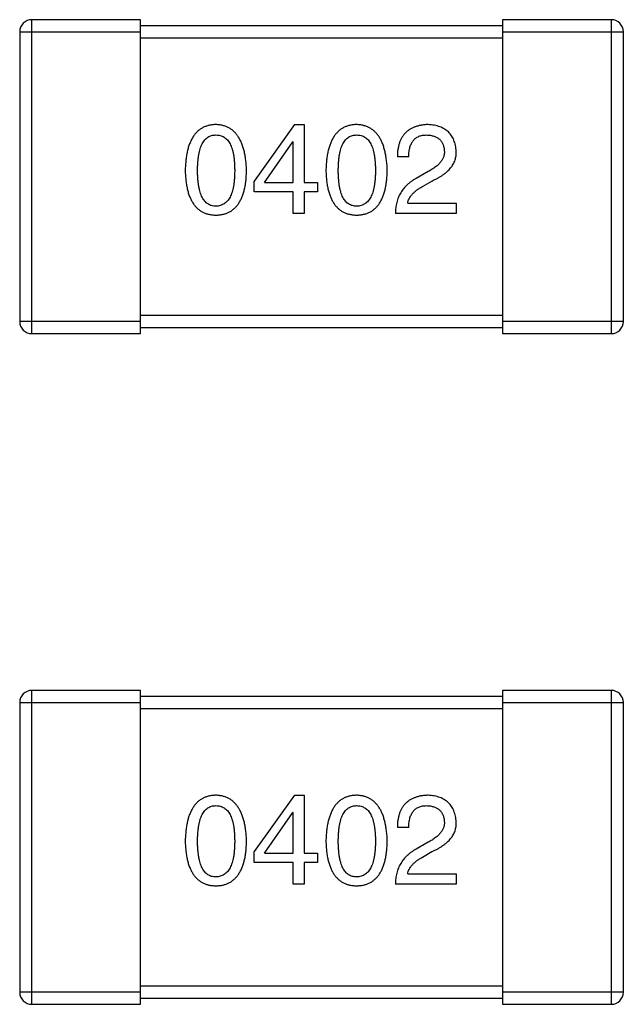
# Model space of a CAD drawing. Header units: millimetres. Extents: x 72 to 239, y 133 to 319.
# Tile 100 of 240: x 112.93 to 113.93, y 259.23 to 260.86. Entities that reach past the tile are written whole.
import ezdxf

# ---------------------------------------------------------------- set-up
doc = ezdxf.new("R2010")
doc.units = ezdxf.units.MM
doc.header["$LTSCALE"] = 5
doc.layers.get('0').update_dxf_attribs({"linetype": 'CONTINUOUS'})

msp = doc.modelspace()

# ---------------------------------------------------------------- linework, layer by layer
for p, q in [((112.9485, 260.3428), (112.9485, 260.8628)), ((113.1285, 260.8628), (112.9485, 260.8628)), ((113.1285, 260.3428), (113.1285, 260.8628)), ((113.7285, 260.8628), (113.7285, 260.3428)), ((113.9085, 260.8628), (113.7285, 260.8628)), ((113.9085, 260.8628), (113.9085, 260.3428)), ((113.7285, 260.8528), (113.1285, 260.8528)), ((112.9285, 260.8428), (112.9285, 260.3628)), ((112.9285, 260.8428), (113.1285, 260.8428)), ((113.1285, 260.8328), (113.7285, 260.8328)), ((113.7285, 260.8428), (113.9285, 260.8428)), ((113.9285, 260.3628), (113.9285, 260.8428)), ((113.384, 260.6891), (113.3168, 260.5956)), ((113.384, 260.6891), (113.3996, 260.6891)), ((113.3996, 260.6891), (113.3996, 260.5932)), ((113.334, 260.5932), (113.3807, 260.6604)), ((113.3816, 260.6604), (113.3807, 260.6604)), ((113.3816, 260.5932), (113.3816, 260.6604)), ((113.5729, 260.6358), (113.5541, 260.6358)), ((113.6049, 260.6112), (113.5852, 260.5997)), ((113.3168, 260.5776), (113.3168, 260.5956)), ((113.334, 260.5932), (113.3816, 260.5932)), ((113.3996, 260.5932), (113.4217, 260.5932)), ((113.4217, 260.5932), (113.4217, 260.5776)), ((113.5959, 260.5866), (113.6114, 260.5956)), ((113.3816, 260.5776), (113.3168, 260.5776)), ((113.3816, 260.5415), (113.3816, 260.5776)), ((113.3996, 260.5776), (113.3996, 260.5415)), ((113.4217, 260.5776), (113.3996, 260.5776)), ((113.5713, 260.5588), (113.6516, 260.5588)), ((113.6516, 260.5588), (113.6516, 260.5415)), ((113.3996, 260.5415), (113.3816, 260.5415)), ((113.6516, 260.5415), (113.5508, 260.5415)), ((113.7285, 260.3728), (113.1285, 260.3728)), ((113.1285, 260.3628), (112.9285, 260.3628)), ((113.9285, 260.3628), (113.7285, 260.3628)), ((112.9485, 260.3428), (113.1285, 260.3428)), ((113.1285, 260.3528), (113.7285, 260.3528)), ((113.7285, 260.3428), (113.9085, 260.3428)), ((112.9485, 259.2318), (112.9485, 259.7518)), ((113.1285, 259.7518), (112.9485, 259.7518)), ((113.1285, 259.2318), (113.1285, 259.7518)), ((113.7285, 259.7418), (113.1285, 259.7418)), ((113.7285, 259.7518), (113.7285, 259.2318)), ((113.9085, 259.7518), (113.7285, 259.7518)), ((113.9085, 259.7518), (113.9085, 259.2318)), ((112.9285, 259.7318), (112.9285, 259.2518)), ((112.9285, 259.7318), (113.1285, 259.7318)), ((113.1285, 259.7218), (113.7285, 259.7218)), ((113.7285, 259.7318), (113.9285, 259.7318)), ((113.9285, 259.2518), (113.9285, 259.7318)), ((113.384, 259.5781), (113.3168, 259.4847)), ((113.384, 259.5781), (113.3996, 259.5781)), ((113.3996, 259.5781), (113.3996, 259.4822)), ((113.334, 259.4822), (113.3807, 259.5494)), ((113.3816, 259.5494), (113.3807, 259.5494)), ((113.3816, 259.4822), (113.3816, 259.5494)), ((113.5729, 259.5248), (113.5541, 259.5248)), ((113.6049, 259.5002), (113.5852, 259.4888)), ((113.3168, 259.4666), (113.3168, 259.4847)), ((113.334, 259.4822), (113.3816, 259.4822)), ((113.3996, 259.4822), (113.4217, 259.4822)), ((113.4217, 259.4822), (113.4217, 259.4666)), ((113.5959, 259.4756), (113.6114, 259.4847)), ((113.3816, 259.4666), (113.3168, 259.4666)), ((113.3816, 259.4306), (113.3816, 259.4666)), ((113.3996, 259.4666), (113.3996, 259.4306)), ((113.4217, 259.4666), (113.3996, 259.4666)), ((113.5713, 259.4478), (113.6516, 259.4478)), ((113.6516, 259.4478), (113.6516, 259.4306)), ((113.3996, 259.4306), (113.3816, 259.4306)), ((113.6516, 259.4306), (113.5508, 259.4306)), ((113.1285, 259.2518), (112.9285, 259.2518)), ((113.7285, 259.2618), (113.1285, 259.2618)), ((113.9285, 259.2518), (113.7285, 259.2518)), ((112.9485, 259.2318), (113.1285, 259.2318)), ((113.1285, 259.2418), (113.7285, 259.2418)), ((113.7285, 259.2318), (113.9085, 259.2318))]:
    msp.add_line(p, q)
for centre, start, end in [((112.9485, 260.8428), 90, 180), ((113.9085, 260.8428), 0, 90), ((112.9485, 260.3628), 180, 270), ((113.9085, 260.3628), 270, 0), ((112.9485, 259.7318), 90, 180), ((113.9085, 259.7318), 0, 90), ((112.9485, 259.2518), 180, 270), ((113.9085, 259.2518), 270, 0)]:
    msp.add_arc(centre, 0.02, start, end)
for points, knots in [([(113.2535, 260.6891), (113.2515, 260.689), (113.2476, 260.6888), (113.242, 260.6879), (113.2368, 260.6862), (113.2318, 260.6841), (113.2273, 260.6814), (113.2232, 260.678), (113.2194, 260.6741), (113.2161, 260.6696), (113.2131, 260.6645), (113.2105, 260.6588), (113.2082, 260.6526), (113.2064, 260.6458), (113.2048, 260.6384), (113.2038, 260.6304), (113.203, 260.6218), (113.2028, 260.6159), (113.2027, 260.6129)], [0, 0, 0, 0, 0.057911, 0.113262, 0.165956, 0.217443, 0.268511, 0.319665, 0.372, 0.426129, 0.483365, 0.543779, 0.607756, 0.676562, 0.749704, 0.827713, 0.911177, 1, 1, 1, 1]), ([(113.3043, 260.6129), (113.3042, 260.6159), (113.3039, 260.6217), (113.3031, 260.6302), (113.3019, 260.6381), (113.3003, 260.6455), (113.2984, 260.6522), (113.2962, 260.6585), (113.2935, 260.6641), (113.2905, 260.6692), (113.2871, 260.6737), (113.2834, 260.6777), (113.2793, 260.681), (113.2749, 260.6838), (113.27, 260.686), (113.2648, 260.6877), (113.2593, 260.6887), (113.2555, 260.689), (113.2535, 260.6891)], [0, 0, 0, 0, 0.088475, 0.171606, 0.249595, 0.322626, 0.391327, 0.455765, 0.516374, 0.573675, 0.628522, 0.681161, 0.732559, 0.783563, 0.83504, 0.887639, 0.942585, 1, 1, 1, 1]), ([(113.4867, 260.6891), (113.4847, 260.689), (113.4808, 260.6888), (113.4751, 260.6879), (113.4699, 260.6862), (113.465, 260.6841), (113.4605, 260.6814), (113.4563, 260.678), (113.4526, 260.6741), (113.4492, 260.6696), (113.4462, 260.6645), (113.4436, 260.6588), (113.4414, 260.6526), (113.4395, 260.6458), (113.438, 260.6384), (113.4369, 260.6304), (113.4361, 260.6218), (113.4359, 260.6159), (113.4358, 260.6129)], [0, 0, 0, 0, 0.057911, 0.113262, 0.165956, 0.217443, 0.268511, 0.319665, 0.372, 0.426129, 0.483365, 0.543779, 0.607756, 0.676562, 0.749704, 0.827713, 0.911177, 1, 1, 1, 1]), ([(113.5375, 260.6129), (113.5373, 260.6159), (113.5371, 260.6217), (113.5362, 260.6302), (113.535, 260.6381), (113.5335, 260.6455), (113.5316, 260.6522), (113.5293, 260.6585), (113.5267, 260.6641), (113.5237, 260.6692), (113.5203, 260.6737), (113.5166, 260.6777), (113.5125, 260.681), (113.508, 260.6838), (113.5032, 260.686), (113.498, 260.6877), (113.4924, 260.6887), (113.4886, 260.689), (113.4867, 260.6891)], [0, 0, 0, 0, 0.088475, 0.171606, 0.249595, 0.322626, 0.391327, 0.455765, 0.516374, 0.573675, 0.628522, 0.681161, 0.732559, 0.783563, 0.83504, 0.887639, 0.942585, 1, 1, 1, 1]), ([(113.6049, 260.6891), (113.6028, 260.689), (113.5989, 260.6888), (113.5932, 260.688), (113.5879, 260.6868), (113.583, 260.6852), (113.5784, 260.6833), (113.5743, 260.6809), (113.5705, 260.6782), (113.5671, 260.675), (113.5641, 260.6714), (113.5615, 260.6675), (113.5593, 260.6632), (113.5574, 260.6585), (113.556, 260.6533), (113.5549, 260.6478), (113.5543, 260.642), (113.5541, 260.6379), (113.5541, 260.6358)], [0, 0, 0, 0, 0.07282, 0.141057, 0.2062, 0.267672, 0.326735, 0.383519, 0.439188, 0.494454, 0.549628, 0.605958, 0.66397, 0.72402, 0.787502, 0.854127, 0.925065, 1, 1, 1, 1]), ([(113.6516, 260.6448), (113.6515, 260.6465), (113.6512, 260.6498), (113.6504, 260.6546), (113.6493, 260.6591), (113.6478, 260.6632), (113.6461, 260.6671), (113.644, 260.6707), (113.6415, 260.6739), (113.6387, 260.6769), (113.6356, 260.6795), (113.6322, 260.6818), (113.6284, 260.6838), (113.6244, 260.6855), (113.6199, 260.6868), (113.6152, 260.688), (113.6102, 260.6887), (113.6067, 260.689), (113.6049, 260.6891)], [0, 0, 0, 0, 0.070688, 0.137741, 0.201612, 0.262778, 0.321223, 0.378455, 0.434411, 0.490146, 0.546362, 0.603392, 0.662208, 0.723401, 0.787372, 0.85442, 0.925153, 1, 1, 1, 1]), ([(113.2232, 260.6129), (113.2232, 260.6152), (113.2232, 260.6199), (113.2236, 260.6265), (113.2242, 260.6328), (113.225, 260.6386), (113.2261, 260.6439), (113.2273, 260.6487), (113.2289, 260.6531), (113.2307, 260.6571), (113.2327, 260.6606), (113.2349, 260.6636), (113.2374, 260.6661), (113.2402, 260.6683), (113.2432, 260.6699), (113.2464, 260.6711), (113.2499, 260.6717), (113.2523, 260.6718), (113.2535, 260.6719)], [0, 0, 0, 0, 0.096452, 0.187278, 0.271765, 0.350519, 0.423437, 0.491321, 0.554011, 0.612224, 0.666281, 0.717003, 0.764884, 0.811423, 0.856783, 0.902993, 0.950236, 1, 1, 1, 1]), ([(113.2535, 260.6719), (113.2548, 260.6718), (113.2572, 260.6717), (113.2608, 260.6711), (113.2641, 260.6699), (113.2672, 260.6683), (113.27, 260.6661), (113.2726, 260.6636), (113.2749, 260.6605), (113.277, 260.6571), (113.2788, 260.6531), (113.2804, 260.6487), (113.2817, 260.6439), (113.2828, 260.6386), (113.2836, 260.6328), (113.2842, 260.6265), (113.2846, 260.6199), (113.2846, 260.6152), (113.2847, 260.6129)], [0, 0, 0, 0, 0.050604, 0.098688, 0.145699, 0.191791, 0.238625, 0.286717, 0.337546, 0.391814, 0.449755, 0.512106, 0.579685, 0.652048, 0.730262, 0.814146, 0.904281, 1, 1, 1, 1]), ([(113.4563, 260.6129), (113.4563, 260.6152), (113.4564, 260.6199), (113.4568, 260.6265), (113.4573, 260.6328), (113.4581, 260.6386), (113.4592, 260.6439), (113.4605, 260.6487), (113.462, 260.6531), (113.4638, 260.6571), (113.4658, 260.6606), (113.4681, 260.6636), (113.4706, 260.6661), (113.4733, 260.6683), (113.4763, 260.6699), (113.4796, 260.6711), (113.483, 260.6717), (113.4854, 260.6718), (113.4867, 260.6719)], [0, 0, 0, 0, 0.096452, 0.187278, 0.271765, 0.350519, 0.423437, 0.491321, 0.554011, 0.612224, 0.666281, 0.717003, 0.764884, 0.811423, 0.856783, 0.902993, 0.950236, 1, 1, 1, 1]), ([(113.4867, 260.6719), (113.4879, 260.6718), (113.4904, 260.6717), (113.4939, 260.6711), (113.4973, 260.6699), (113.5004, 260.6683), (113.5032, 260.6661), (113.5057, 260.6636), (113.508, 260.6605), (113.5101, 260.6571), (113.512, 260.6531), (113.5135, 260.6487), (113.5148, 260.6439), (113.5159, 260.6386), (113.5168, 260.6328), (113.5174, 260.6265), (113.5177, 260.6199), (113.5178, 260.6152), (113.5178, 260.6129)], [0, 0, 0, 0, 0.050604, 0.098688, 0.145699, 0.191791, 0.238625, 0.286717, 0.337546, 0.391814, 0.449755, 0.512106, 0.579685, 0.652048, 0.730262, 0.814146, 0.904281, 1, 1, 1, 1]), ([(113.5729, 260.6358), (113.573, 260.6373), (113.5731, 260.6401), (113.5735, 260.6442), (113.5741, 260.648), (113.575, 260.6515), (113.5761, 260.6548), (113.5773, 260.6578), (113.5789, 260.6605), (113.5806, 260.6629), (113.5826, 260.665), (113.5848, 260.6669), (113.5872, 260.6684), (113.5898, 260.6697), (113.5927, 260.6707), (113.5957, 260.6714), (113.599, 260.6718), (113.6012, 260.6718), (113.6024, 260.6719)], [0, 0, 0, 0, 0.082594, 0.15978, 0.232961, 0.301462, 0.365595, 0.426678, 0.484662, 0.540809, 0.595146, 0.648401, 0.702272, 0.757102, 0.813447, 0.872233, 0.934055, 1, 1, 1, 1]), ([(113.6024, 260.6719), (113.6035, 260.6718), (113.6057, 260.6717), (113.6089, 260.6714), (113.6119, 260.6707), (113.6147, 260.67), (113.6172, 260.669), (113.6196, 260.6679), (113.6218, 260.6665), (113.6238, 260.665), (113.6255, 260.6632), (113.6271, 260.6613), (113.6284, 260.6591), (113.6295, 260.6568), (113.6304, 260.6543), (113.6312, 260.6516), (113.6317, 260.6487), (113.6318, 260.6467), (113.6319, 260.6456)], [0, 0, 0, 0, 0.076112, 0.148436, 0.216883, 0.281466, 0.34298, 0.402356, 0.459881, 0.51546, 0.571111, 0.62658, 0.683162, 0.741007, 0.801404, 0.863825, 0.930544, 1, 1, 1, 1]), ([(113.6319, 260.6456), (113.632, 260.6448), (113.6321, 260.6432), (113.6319, 260.6408), (113.6315, 260.6384), (113.6309, 260.6361), (113.63, 260.6338), (113.6289, 260.6315), (113.6276, 260.6293), (113.626, 260.6272), (113.6242, 260.625), (113.6221, 260.6229), (113.6198, 260.6209), (113.6173, 260.6188), (113.6145, 260.6169), (113.6115, 260.6149), (113.6083, 260.613), (113.606, 260.6118), (113.6049, 260.6112)], [0, 0, 0, 0, 0.052237, 0.103888, 0.155485, 0.207395, 0.259864, 0.31356, 0.369176, 0.4266, 0.486836, 0.550048, 0.61567, 0.685271, 0.75824, 0.834614, 0.915635, 1, 1, 1, 1]), ([(113.6114, 260.5956), (113.6131, 260.5964), (113.6164, 260.598), (113.6211, 260.6005), (113.6255, 260.603), (113.6296, 260.6057), (113.6333, 260.6085), (113.6367, 260.6113), (113.6397, 260.6143), (113.6424, 260.6173), (113.6447, 260.6204), (113.6467, 260.6236), (113.6484, 260.627), (113.6498, 260.6304), (113.6507, 260.6338), (113.6514, 260.6374), (113.6517, 260.6411), (113.6516, 260.6436), (113.6516, 260.6448)], [0, 0, 0, 0, 0.082731, 0.161257, 0.236138, 0.307554, 0.375712, 0.440848, 0.502916, 0.562567, 0.619798, 0.675716, 0.73039, 0.78386, 0.837315, 0.890547, 0.944917, 1, 1, 1, 1]), ([(113.2027, 260.6129), (113.2028, 260.6099), (113.203, 260.6042), (113.2038, 260.5959), (113.2048, 260.5882), (113.2064, 260.581), (113.2082, 260.5744), (113.2105, 260.5684), (113.2131, 260.5629), (113.2161, 260.558), (113.2194, 260.5536), (113.2232, 260.5498), (113.2273, 260.5465), (113.2319, 260.5439), (113.2368, 260.5418), (113.242, 260.5403), (113.2476, 260.5394), (113.2515, 260.5392), (113.2535, 260.5391)], [0, 0, 0, 0, 0.087693, 0.170223, 0.247496, 0.319826, 0.387768, 0.451403, 0.511459, 0.568358, 0.622671, 0.675251, 0.726739, 0.778422, 0.830759, 0.884394, 0.940865, 1, 1, 1, 1]), ([(113.2535, 260.5538), (113.2523, 260.5539), (113.2499, 260.554), (113.2464, 260.5547), (113.2432, 260.5558), (113.2402, 260.5575), (113.2374, 260.5596), (113.2349, 260.5621), (113.2327, 260.5652), (113.2307, 260.5687), (113.2289, 260.5726), (113.2273, 260.577), (113.2261, 260.5819), (113.225, 260.5872), (113.2242, 260.5929), (113.2236, 260.5992), (113.2232, 260.6059), (113.2232, 260.6105), (113.2232, 260.6129)], [0, 0, 0, 0, 0.049766, 0.097012, 0.143225, 0.188786, 0.235079, 0.282962, 0.333687, 0.387747, 0.445963, 0.508657, 0.576545, 0.649868, 0.72822, 0.812712, 0.903543, 1, 1, 1, 1]), ([(113.2535, 260.5391), (113.2555, 260.5392), (113.2594, 260.5394), (113.265, 260.5403), (113.2703, 260.5418), (113.2752, 260.5439), (113.2797, 260.5465), (113.2838, 260.5498), (113.2876, 260.5536), (113.2909, 260.5579), (113.2939, 260.5629), (113.2965, 260.5684), (113.2988, 260.5744), (113.3006, 260.581), (113.3022, 260.5882), (113.3033, 260.5959), (113.304, 260.6042), (113.3042, 260.6099), (113.3043, 260.6129)], [0, 0, 0, 0, 0.059134, 0.115603, 0.169236, 0.221572, 0.273254, 0.32474, 0.377319, 0.431815, 0.488555, 0.548609, 0.612242, 0.680182, 0.75251, 0.829782, 0.91231, 1, 1, 1, 1]), ([(113.2847, 260.6129), (113.2846, 260.6105), (113.2846, 260.606), (113.2842, 260.5993), (113.2836, 260.5932), (113.2828, 260.5875), (113.2817, 260.5822), (113.2804, 260.5774), (113.2788, 260.573), (113.277, 260.5691), (113.2749, 260.5656), (113.2726, 260.5625), (113.27, 260.5599), (113.2672, 260.5578), (113.2641, 260.5561), (113.2608, 260.5548), (113.2572, 260.5541), (113.2548, 260.5539), (113.2535, 260.5538)], [0, 0, 0, 0, 0.094834, 0.184067, 0.267029, 0.344713, 0.417334, 0.484367, 0.546941, 0.604717, 0.65953, 0.710539, 0.759381, 0.806382, 0.853027, 0.900623, 0.949121, 1, 1, 1, 1]), ([(113.4358, 260.6129), (113.4359, 260.6099), (113.4361, 260.6042), (113.4369, 260.5959), (113.438, 260.5882), (113.4395, 260.581), (113.4414, 260.5744), (113.4436, 260.5684), (113.4462, 260.5629), (113.4493, 260.558), (113.4526, 260.5536), (113.4563, 260.5498), (113.4605, 260.5465), (113.465, 260.5439), (113.4699, 260.5418), (113.4752, 260.5403), (113.4808, 260.5394), (113.4847, 260.5392), (113.4867, 260.5391)], [0, 0, 0, 0, 0.087693, 0.170223, 0.247496, 0.319826, 0.387768, 0.451403, 0.511459, 0.568358, 0.622671, 0.675251, 0.726739, 0.778422, 0.830759, 0.884394, 0.940865, 1, 1, 1, 1]), ([(113.4867, 260.5538), (113.4854, 260.5539), (113.483, 260.554), (113.4796, 260.5547), (113.4763, 260.5558), (113.4733, 260.5575), (113.4706, 260.5596), (113.4681, 260.5621), (113.4658, 260.5652), (113.4638, 260.5687), (113.462, 260.5726), (113.4605, 260.577), (113.4592, 260.5819), (113.4581, 260.5872), (113.4573, 260.5929), (113.4568, 260.5992), (113.4564, 260.6059), (113.4563, 260.6105), (113.4563, 260.6129)], [0, 0, 0, 0, 0.049766, 0.097012, 0.143225, 0.188786, 0.235079, 0.282962, 0.333687, 0.387747, 0.445963, 0.508657, 0.576545, 0.649868, 0.72822, 0.812712, 0.903543, 1, 1, 1, 1]), ([(113.5178, 260.6129), (113.5178, 260.6105), (113.5177, 260.606), (113.5174, 260.5993), (113.5168, 260.5932), (113.5159, 260.5875), (113.5149, 260.5822), (113.5135, 260.5774), (113.512, 260.573), (113.5101, 260.5691), (113.5081, 260.5656), (113.5057, 260.5625), (113.5032, 260.5599), (113.5003, 260.5578), (113.4973, 260.5561), (113.4939, 260.5548), (113.4904, 260.5541), (113.4879, 260.5539), (113.4867, 260.5538)], [0, 0, 0, 0, 0.094834, 0.184067, 0.267029, 0.344713, 0.417334, 0.484367, 0.546941, 0.604717, 0.65953, 0.710539, 0.759381, 0.806382, 0.853027, 0.900623, 0.949121, 1, 1, 1, 1]), ([(113.4867, 260.5391), (113.4886, 260.5392), (113.4925, 260.5394), (113.4982, 260.5403), (113.5034, 260.5418), (113.5083, 260.5439), (113.5128, 260.5465), (113.517, 260.5498), (113.5207, 260.5536), (113.5241, 260.5579), (113.5271, 260.5629), (113.5297, 260.5684), (113.5319, 260.5744), (113.5338, 260.581), (113.5353, 260.5882), (113.5364, 260.5959), (113.5372, 260.6042), (113.5374, 260.6099), (113.5375, 260.6129)], [0, 0, 0, 0, 0.059134, 0.115603, 0.169236, 0.221572, 0.273254, 0.32474, 0.377319, 0.431815, 0.488555, 0.548609, 0.612242, 0.680182, 0.75251, 0.829782, 0.91231, 1, 1, 1, 1]), ([(113.5852, 260.5997), (113.5838, 260.599), (113.5811, 260.5975), (113.5773, 260.5949), (113.5737, 260.5923), (113.5704, 260.5894), (113.5674, 260.5864), (113.5646, 260.5831), (113.562, 260.5798), (113.5597, 260.5762), (113.5577, 260.5725), (113.5559, 260.5686), (113.5544, 260.5645), (113.5532, 260.5602), (113.5522, 260.5558), (113.5515, 260.5512), (113.551, 260.5464), (113.5508, 260.5432), (113.5508, 260.5415)], [0, 0, 0, 0, 0.065828, 0.130094, 0.192451, 0.254037, 0.313974, 0.373757, 0.433048, 0.492243, 0.551902, 0.611758, 0.672678, 0.734814, 0.798569, 0.863693, 0.930488, 1, 1, 1, 1]), ([(113.5713, 260.5588), (113.5715, 260.5601), (113.572, 260.5627), (113.5737, 260.5664), (113.5758, 260.5701), (113.5787, 260.5737), (113.5821, 260.5771), (113.5861, 260.5804), (113.5907, 260.5837), (113.5941, 260.5856), (113.5959, 260.5866)], [0, 0, 0, 0, 0.103034, 0.208166, 0.318255, 0.434664, 0.559728, 0.695394, 0.841708, 1, 1, 1, 1]), ([(113.2535, 259.5781), (113.2515, 259.578), (113.2476, 259.5778), (113.242, 259.5769), (113.2368, 259.5753), (113.2318, 259.5731), (113.2273, 259.5704), (113.2232, 259.567), (113.2194, 259.5631), (113.2161, 259.5586), (113.2131, 259.5535), (113.2105, 259.5478), (113.2082, 259.5416), (113.2064, 259.5348), (113.2048, 259.5274), (113.2038, 259.5194), (113.203, 259.5108), (113.2028, 259.5049), (113.2027, 259.5019)], [0, 0, 0, 0, 0.057911, 0.113262, 0.165956, 0.217443, 0.268511, 0.319665, 0.372, 0.426129, 0.483365, 0.543779, 0.607756, 0.676562, 0.749704, 0.827713, 0.911177, 1, 1, 1, 1]), ([(113.3043, 259.5019), (113.3042, 259.5049), (113.3039, 259.5107), (113.3031, 259.5192), (113.3019, 259.5271), (113.3003, 259.5345), (113.2984, 259.5412), (113.2962, 259.5475), (113.2935, 259.5531), (113.2905, 259.5582), (113.2871, 259.5627), (113.2834, 259.5667), (113.2793, 259.57), (113.2749, 259.5728), (113.27, 259.575), (113.2648, 259.5767), (113.2593, 259.5777), (113.2555, 259.578), (113.2535, 259.5781)], [0, 0, 0, 0, 0.088475, 0.171606, 0.249595, 0.322626, 0.391327, 0.455765, 0.516374, 0.573675, 0.628522, 0.681161, 0.732559, 0.783563, 0.83504, 0.887639, 0.942585, 1, 1, 1, 1]), ([(113.4867, 259.5781), (113.4847, 259.578), (113.4808, 259.5778), (113.4751, 259.5769), (113.4699, 259.5753), (113.465, 259.5731), (113.4605, 259.5704), (113.4563, 259.567), (113.4526, 259.5631), (113.4492, 259.5586), (113.4462, 259.5535), (113.4436, 259.5478), (113.4414, 259.5416), (113.4395, 259.5348), (113.438, 259.5274), (113.4369, 259.5194), (113.4361, 259.5108), (113.4359, 259.5049), (113.4358, 259.5019)], [0, 0, 0, 0, 0.057911, 0.113262, 0.165956, 0.217443, 0.268511, 0.319665, 0.372, 0.426129, 0.483365, 0.543779, 0.607756, 0.676562, 0.749704, 0.827713, 0.911177, 1, 1, 1, 1]), ([(113.5375, 259.5019), (113.5373, 259.5049), (113.5371, 259.5107), (113.5362, 259.5192), (113.535, 259.5271), (113.5335, 259.5345), (113.5316, 259.5412), (113.5293, 259.5475), (113.5267, 259.5531), (113.5237, 259.5582), (113.5203, 259.5627), (113.5166, 259.5667), (113.5125, 259.57), (113.508, 259.5728), (113.5032, 259.575), (113.498, 259.5767), (113.4924, 259.5777), (113.4886, 259.578), (113.4867, 259.5781)], [0, 0, 0, 0, 0.088475, 0.171606, 0.249595, 0.322626, 0.391327, 0.455765, 0.516374, 0.573675, 0.628522, 0.681161, 0.732559, 0.783563, 0.83504, 0.887639, 0.942585, 1, 1, 1, 1]), ([(113.6049, 259.5781), (113.6028, 259.578), (113.5989, 259.5778), (113.5932, 259.577), (113.5879, 259.5758), (113.583, 259.5742), (113.5784, 259.5723), (113.5743, 259.5699), (113.5705, 259.5672), (113.5671, 259.564), (113.5641, 259.5605), (113.5615, 259.5565), (113.5593, 259.5522), (113.5574, 259.5475), (113.556, 259.5424), (113.5549, 259.5369), (113.5543, 259.531), (113.5541, 259.5269), (113.5541, 259.5248)], [0, 0, 0, 0, 0.07282, 0.141057, 0.2062, 0.267672, 0.326735, 0.383519, 0.439188, 0.494454, 0.549628, 0.605958, 0.66397, 0.72402, 0.787502, 0.854127, 0.925065, 1, 1, 1, 1]), ([(113.6516, 259.5338), (113.6515, 259.5355), (113.6512, 259.5388), (113.6504, 259.5436), (113.6493, 259.5481), (113.6478, 259.5523), (113.6461, 259.5561), (113.644, 259.5597), (113.6415, 259.5629), (113.6387, 259.5659), (113.6356, 259.5685), (113.6322, 259.5708), (113.6284, 259.5728), (113.6244, 259.5745), (113.6199, 259.5759), (113.6152, 259.577), (113.6102, 259.5777), (113.6067, 259.578), (113.6049, 259.5781)], [0, 0, 0, 0, 0.070688, 0.137741, 0.201612, 0.262778, 0.321223, 0.378455, 0.434411, 0.490146, 0.546362, 0.603392, 0.662208, 0.723401, 0.787372, 0.85442, 0.925153, 1, 1, 1, 1]), ([(113.2232, 259.5019), (113.2232, 259.5042), (113.2232, 259.5089), (113.2236, 259.5156), (113.2242, 259.5218), (113.225, 259.5276), (113.2261, 259.5329), (113.2273, 259.5377), (113.2289, 259.5421), (113.2307, 259.5461), (113.2327, 259.5496), (113.2349, 259.5526), (113.2374, 259.5551), (113.2402, 259.5573), (113.2432, 259.5589), (113.2464, 259.5601), (113.2499, 259.5607), (113.2523, 259.5608), (113.2535, 259.5609)], [0, 0, 0, 0, 0.096452, 0.187278, 0.271765, 0.350519, 0.423437, 0.491321, 0.554011, 0.612224, 0.666281, 0.717003, 0.764884, 0.811423, 0.856783, 0.902993, 0.950236, 1, 1, 1, 1]), ([(113.2535, 259.5609), (113.2548, 259.5608), (113.2572, 259.5607), (113.2608, 259.5601), (113.2641, 259.5589), (113.2672, 259.5573), (113.27, 259.5551), (113.2726, 259.5526), (113.2749, 259.5496), (113.277, 259.5461), (113.2788, 259.5421), (113.2804, 259.5377), (113.2817, 259.5329), (113.2828, 259.5276), (113.2836, 259.5218), (113.2842, 259.5156), (113.2846, 259.5089), (113.2846, 259.5042), (113.2847, 259.5019)], [0, 0, 0, 0, 0.050604, 0.098688, 0.145699, 0.191791, 0.238625, 0.286717, 0.337546, 0.391814, 0.449755, 0.512106, 0.579685, 0.652048, 0.730262, 0.814146, 0.904281, 1, 1, 1, 1]), ([(113.4563, 259.5019), (113.4563, 259.5042), (113.4564, 259.5089), (113.4568, 259.5156), (113.4573, 259.5218), (113.4581, 259.5276), (113.4592, 259.5329), (113.4605, 259.5377), (113.462, 259.5421), (113.4638, 259.5461), (113.4658, 259.5496), (113.4681, 259.5526), (113.4706, 259.5551), (113.4733, 259.5573), (113.4763, 259.5589), (113.4796, 259.5601), (113.483, 259.5607), (113.4854, 259.5608), (113.4867, 259.5609)], [0, 0, 0, 0, 0.096452, 0.187278, 0.271765, 0.350519, 0.423437, 0.491321, 0.554011, 0.612224, 0.666281, 0.717003, 0.764884, 0.811423, 0.856783, 0.902993, 0.950236, 1, 1, 1, 1]), ([(113.4867, 259.5609), (113.4879, 259.5608), (113.4904, 259.5607), (113.4939, 259.5601), (113.4973, 259.5589), (113.5004, 259.5573), (113.5032, 259.5551), (113.5057, 259.5526), (113.508, 259.5496), (113.5101, 259.5461), (113.512, 259.5421), (113.5135, 259.5377), (113.5148, 259.5329), (113.5159, 259.5276), (113.5168, 259.5218), (113.5174, 259.5156), (113.5177, 259.5089), (113.5178, 259.5042), (113.5178, 259.5019)], [0, 0, 0, 0, 0.050604, 0.098688, 0.145699, 0.191791, 0.238625, 0.286717, 0.337546, 0.391814, 0.449755, 0.512106, 0.579685, 0.652048, 0.730262, 0.814146, 0.904281, 1, 1, 1, 1]), ([(113.5729, 259.5248), (113.573, 259.5263), (113.5731, 259.5291), (113.5735, 259.5332), (113.5741, 259.537), (113.575, 259.5405), (113.5761, 259.5438), (113.5773, 259.5468), (113.5789, 259.5495), (113.5806, 259.5519), (113.5826, 259.554), (113.5848, 259.5559), (113.5872, 259.5574), (113.5898, 259.5587), (113.5927, 259.5597), (113.5957, 259.5604), (113.599, 259.5608), (113.6012, 259.5609), (113.6024, 259.5609)], [0, 0, 0, 0, 0.082594, 0.15978, 0.232961, 0.301462, 0.365595, 0.426678, 0.484662, 0.540809, 0.595146, 0.648401, 0.702272, 0.757102, 0.813447, 0.872233, 0.934055, 1, 1, 1, 1]), ([(113.6024, 259.5609), (113.6035, 259.5608), (113.6057, 259.5607), (113.6089, 259.5604), (113.6119, 259.5597), (113.6147, 259.559), (113.6172, 259.558), (113.6196, 259.5569), (113.6218, 259.5555), (113.6238, 259.554), (113.6255, 259.5522), (113.6271, 259.5503), (113.6284, 259.5481), (113.6295, 259.5458), (113.6304, 259.5433), (113.6312, 259.5406), (113.6317, 259.5377), (113.6318, 259.5357), (113.6319, 259.5347)], [0, 0, 0, 0, 0.076112, 0.148436, 0.216883, 0.281466, 0.34298, 0.402356, 0.459881, 0.51546, 0.571111, 0.62658, 0.683162, 0.741007, 0.801404, 0.863825, 0.930544, 1, 1, 1, 1]), ([(113.6319, 259.5347), (113.632, 259.5338), (113.6321, 259.5322), (113.6319, 259.5298), (113.6315, 259.5274), (113.6309, 259.5251), (113.63, 259.5228), (113.6289, 259.5206), (113.6276, 259.5183), (113.626, 259.5162), (113.6242, 259.514), (113.6221, 259.5119), (113.6198, 259.5099), (113.6173, 259.5078), (113.6145, 259.5059), (113.6115, 259.5039), (113.6083, 259.502), (113.606, 259.5008), (113.6049, 259.5002)], [0, 0, 0, 0, 0.052237, 0.103888, 0.155485, 0.207395, 0.259864, 0.31356, 0.369176, 0.4266, 0.486836, 0.550048, 0.61567, 0.685271, 0.75824, 0.834614, 0.915635, 1, 1, 1, 1]), ([(113.6114, 259.4847), (113.6131, 259.4854), (113.6164, 259.487), (113.6211, 259.4895), (113.6255, 259.492), (113.6296, 259.4947), (113.6333, 259.4975), (113.6367, 259.5003), (113.6397, 259.5033), (113.6424, 259.5063), (113.6447, 259.5094), (113.6467, 259.5127), (113.6484, 259.516), (113.6498, 259.5194), (113.6507, 259.5229), (113.6514, 259.5264), (113.6517, 259.5301), (113.6516, 259.5326), (113.6516, 259.5338)], [0, 0, 0, 0, 0.082731, 0.161257, 0.236138, 0.307554, 0.375712, 0.440848, 0.502916, 0.562567, 0.619798, 0.675716, 0.73039, 0.78386, 0.837315, 0.890547, 0.944917, 1, 1, 1, 1]), ([(113.2027, 259.5019), (113.2028, 259.4989), (113.203, 259.4932), (113.2038, 259.4849), (113.2048, 259.4772), (113.2064, 259.47), (113.2082, 259.4634), (113.2105, 259.4574), (113.2131, 259.4519), (113.2161, 259.447), (113.2194, 259.4426), (113.2232, 259.4388), (113.2273, 259.4356), (113.2319, 259.4329), (113.2368, 259.4308), (113.242, 259.4293), (113.2476, 259.4284), (113.2515, 259.4282), (113.2535, 259.4281)], [0, 0, 0, 0, 0.087693, 0.170223, 0.247496, 0.319826, 0.387768, 0.451403, 0.511459, 0.568358, 0.622671, 0.675251, 0.726739, 0.778422, 0.830759, 0.884394, 0.940865, 1, 1, 1, 1]), ([(113.2535, 259.4428), (113.2523, 259.4429), (113.2499, 259.443), (113.2464, 259.4437), (113.2432, 259.4448), (113.2402, 259.4465), (113.2374, 259.4486), (113.2349, 259.4511), (113.2327, 259.4542), (113.2307, 259.4577), (113.2289, 259.4616), (113.2273, 259.466), (113.2261, 259.4709), (113.225, 259.4762), (113.2242, 259.4819), (113.2236, 259.4882), (113.2232, 259.4949), (113.2232, 259.4995), (113.2232, 259.5019)], [0, 0, 0, 0, 0.049766, 0.097012, 0.143225, 0.188786, 0.235079, 0.282962, 0.333687, 0.387747, 0.445963, 0.508657, 0.576545, 0.649868, 0.72822, 0.812712, 0.903543, 1, 1, 1, 1]), ([(113.2535, 259.4281), (113.2555, 259.4282), (113.2594, 259.4284), (113.265, 259.4293), (113.2703, 259.4308), (113.2752, 259.4329), (113.2797, 259.4356), (113.2838, 259.4388), (113.2876, 259.4426), (113.2909, 259.4469), (113.2939, 259.4519), (113.2965, 259.4574), (113.2988, 259.4634), (113.3006, 259.47), (113.3022, 259.4772), (113.3033, 259.4849), (113.304, 259.4932), (113.3042, 259.4989), (113.3043, 259.5019)], [0, 0, 0, 0, 0.059134, 0.115603, 0.169236, 0.221572, 0.273254, 0.32474, 0.377319, 0.431815, 0.488555, 0.548609, 0.612242, 0.680182, 0.75251, 0.829782, 0.91231, 1, 1, 1, 1]), ([(113.2847, 259.5019), (113.2846, 259.4995), (113.2846, 259.495), (113.2842, 259.4884), (113.2836, 259.4822), (113.2828, 259.4765), (113.2817, 259.4712), (113.2804, 259.4664), (113.2788, 259.462), (113.277, 259.4581), (113.2749, 259.4546), (113.2726, 259.4515), (113.27, 259.4489), (113.2672, 259.4468), (113.2641, 259.4451), (113.2608, 259.4439), (113.2572, 259.4431), (113.2548, 259.4429), (113.2535, 259.4428)], [0, 0, 0, 0, 0.094834, 0.184067, 0.267029, 0.344713, 0.417334, 0.484367, 0.546941, 0.604717, 0.65953, 0.710539, 0.759381, 0.806382, 0.853027, 0.900623, 0.949121, 1, 1, 1, 1]), ([(113.4358, 259.5019), (113.4359, 259.4989), (113.4361, 259.4932), (113.4369, 259.4849), (113.438, 259.4772), (113.4395, 259.47), (113.4414, 259.4634), (113.4436, 259.4574), (113.4462, 259.4519), (113.4493, 259.447), (113.4526, 259.4426), (113.4563, 259.4388), (113.4605, 259.4356), (113.465, 259.4329), (113.4699, 259.4308), (113.4752, 259.4293), (113.4808, 259.4284), (113.4847, 259.4282), (113.4867, 259.4281)], [0, 0, 0, 0, 0.087693, 0.170223, 0.247496, 0.319826, 0.387768, 0.451403, 0.511459, 0.568358, 0.622671, 0.675251, 0.726739, 0.778422, 0.830759, 0.884394, 0.940865, 1, 1, 1, 1]), ([(113.4867, 259.4428), (113.4854, 259.4429), (113.483, 259.443), (113.4796, 259.4437), (113.4763, 259.4448), (113.4733, 259.4465), (113.4706, 259.4486), (113.4681, 259.4511), (113.4658, 259.4542), (113.4638, 259.4577), (113.462, 259.4616), (113.4605, 259.466), (113.4592, 259.4709), (113.4581, 259.4762), (113.4573, 259.4819), (113.4568, 259.4882), (113.4564, 259.4949), (113.4563, 259.4995), (113.4563, 259.5019)], [0, 0, 0, 0, 0.049766, 0.097012, 0.143225, 0.188786, 0.235079, 0.282962, 0.333687, 0.387747, 0.445963, 0.508657, 0.576545, 0.649868, 0.72822, 0.812712, 0.903543, 1, 1, 1, 1]), ([(113.5178, 259.5019), (113.5178, 259.4995), (113.5177, 259.495), (113.5174, 259.4884), (113.5168, 259.4822), (113.5159, 259.4765), (113.5149, 259.4712), (113.5135, 259.4664), (113.512, 259.462), (113.5101, 259.4581), (113.5081, 259.4546), (113.5057, 259.4515), (113.5032, 259.4489), (113.5003, 259.4468), (113.4973, 259.4451), (113.4939, 259.4439), (113.4904, 259.4431), (113.4879, 259.4429), (113.4867, 259.4428)], [0, 0, 0, 0, 0.094834, 0.184067, 0.267029, 0.344713, 0.417334, 0.484367, 0.546941, 0.604717, 0.65953, 0.710539, 0.759381, 0.806382, 0.853027, 0.900623, 0.949121, 1, 1, 1, 1]), ([(113.4867, 259.4281), (113.4886, 259.4282), (113.4925, 259.4284), (113.4982, 259.4293), (113.5034, 259.4308), (113.5083, 259.4329), (113.5128, 259.4356), (113.517, 259.4388), (113.5207, 259.4426), (113.5241, 259.4469), (113.5271, 259.4519), (113.5297, 259.4574), (113.5319, 259.4634), (113.5338, 259.47), (113.5353, 259.4772), (113.5364, 259.4849), (113.5372, 259.4932), (113.5374, 259.4989), (113.5375, 259.5019)], [0, 0, 0, 0, 0.059134, 0.115603, 0.169236, 0.221572, 0.273254, 0.32474, 0.377319, 0.431815, 0.488555, 0.548609, 0.612242, 0.680182, 0.75251, 0.829782, 0.91231, 1, 1, 1, 1]), ([(113.5852, 259.4888), (113.5838, 259.488), (113.5811, 259.4865), (113.5773, 259.484), (113.5737, 259.4813), (113.5704, 259.4784), (113.5674, 259.4754), (113.5646, 259.4721), (113.562, 259.4688), (113.5597, 259.4652), (113.5577, 259.4615), (113.5559, 259.4576), (113.5544, 259.4535), (113.5532, 259.4492), (113.5522, 259.4448), (113.5515, 259.4402), (113.551, 259.4354), (113.5508, 259.4322), (113.5508, 259.4306)], [0, 0, 0, 0, 0.065828, 0.130094, 0.192451, 0.254037, 0.313974, 0.373757, 0.433048, 0.492243, 0.551902, 0.611758, 0.672678, 0.734814, 0.798569, 0.863693, 0.930488, 1, 1, 1, 1]), ([(113.5713, 259.4478), (113.5715, 259.4491), (113.572, 259.4517), (113.5737, 259.4555), (113.5758, 259.4591), (113.5787, 259.4627), (113.5821, 259.4661), (113.5861, 259.4694), (113.5907, 259.4727), (113.5941, 259.4746), (113.5959, 259.4756)], [0, 0, 0, 0, 0.103034, 0.208166, 0.318255, 0.434664, 0.559728, 0.695394, 0.841708, 1, 1, 1, 1])]:
    msp.add_open_spline(points, degree=3, knots=knots)

doc.saveas('drawing.dxf')
